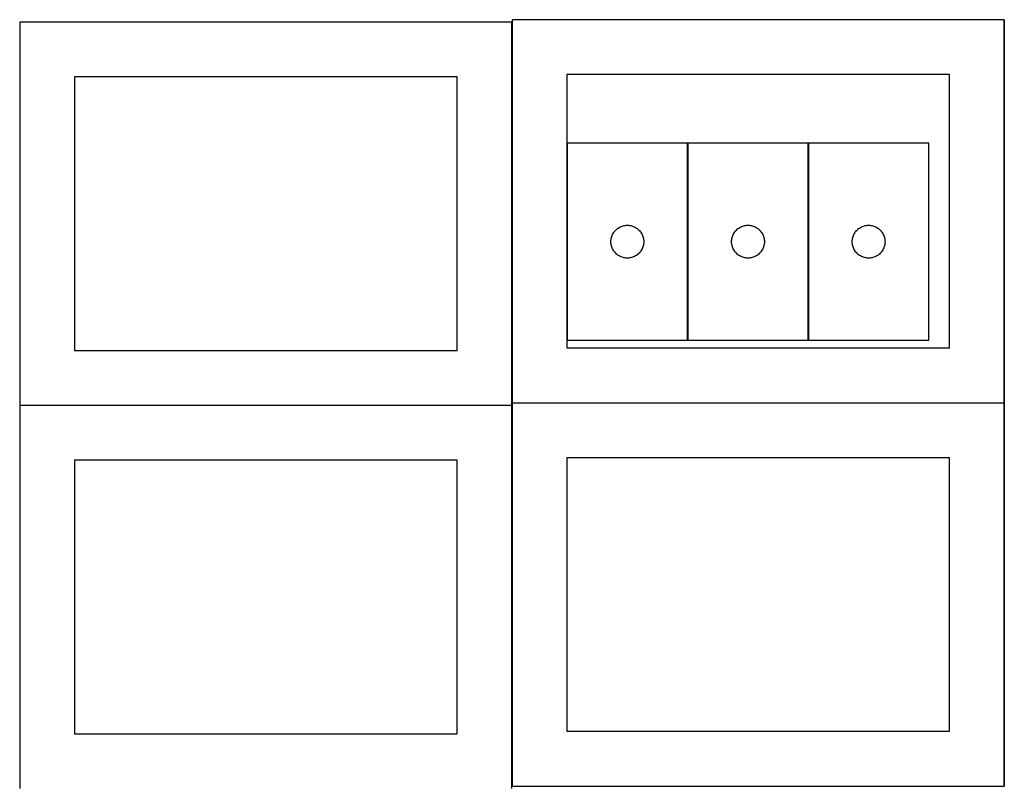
# Model space of a CAD drawing. Header units: millimetres. Extents: x 7 to 1243, y 7 to 2493.
# Tile 9 of 22: x 8 to 548, y 1273 to 1693. Entities that reach past the tile are written whole.
import ezdxf

# ---------------------------------------------------------------- set-up
doc = ezdxf.new("R2010")
doc.units = ezdxf.units.MM
doc.layers.add('COMMON', color=5, linetype='CONTINUOUS', true_color=0x0000ff)
doc.layers.add('CUT', color=7, linetype='CONTINUOUS', true_color=0x000000)

msp = doc.modelspace()

# ---------------------------------------------------------------- linework, layer by layer
at = {"layer": 'COMMON'}
for p, q in [((277.941928, 1691.883868), (277.941928, 1483.204802)), ((548.141929, 1693.204802), (548.141929, 1483.204802)), ((374.386083, 1625.484187), (374.386083, 1517.484187)), ((440.586084, 1625.484187), (440.586084, 1517.484187)), ((7.841928, 1481.783867), (277.841928, 1481.783867)), ((277.941928, 1481.683867), (277.941928, 1273.004801)), ((278.041929, 1483.104801), (548.041929, 1483.104801)), ((548.141929, 1483.004801), (548.141929, 1273.004801)), ((278.041929, 1272.9048), (548.041929, 1272.9048))]:
    msp.add_line(p, q, dxfattribs=at)
at = {"layer": 'CUT'}
for p, q in [((277.841928, 1691.883868), (7.841928, 1691.883868)), ((7.841928, 1691.883868), (7.841928, 1481.883868)), ((277.841928, 1481.883868), (277.841928, 1691.883868)), ((548.041929, 1693.204802), (278.041929, 1693.204802)), ((278.041929, 1693.204802), (278.041929, 1483.204802)), ((548.041929, 1483.204802), (548.041929, 1693.204802)), ((247.841928, 1661.883868), (37.841928, 1661.883868)), ((37.841928, 1661.883868), (37.841928, 1511.883868)), ((247.841928, 1511.883868), (247.841928, 1661.883868)), ((518.041929, 1663.204802), (308.041929, 1663.204802)), ((308.041929, 1663.204802), (308.041929, 1513.204802)), ((518.041929, 1513.204802), (518.041929, 1663.204802)), ((374.286083, 1625.484187), (308.286083, 1625.484187)), ((308.286083, 1625.484187), (308.286083, 1517.484187)), ((374.286083, 1517.484187), (374.286083, 1625.484187)), ((440.486084, 1625.484187), (374.486084, 1625.484187)), ((374.486084, 1625.484187), (374.486084, 1517.484187)), ((440.486084, 1517.484187), (440.486084, 1625.484187)), ((440.686085, 1625.484187), (440.686085, 1517.484187)), ((506.686085, 1625.484187), (440.686085, 1625.484187)), ((506.686085, 1517.484187), (506.686085, 1625.484187)), ((334.519525, 1577.4183), (334.922122, 1577.848148)), ((334.922122, 1577.848148), (335.351971, 1578.250746)), ((335.351971, 1578.250746), (335.807231, 1578.624367)), ((335.807231, 1578.624367), (336.285951, 1578.967414)), ((336.285951, 1578.967414), (336.786083, 1579.278416)), ((336.786083, 1579.278416), (337.305485, 1579.556042)), ((337.305485, 1579.556042), (337.841933, 1579.799103)), ((337.841933, 1579.799103), (338.393128, 1580.006558)), ((338.393128, 1580.006558), (338.956712, 1580.17752)), ((338.956712, 1580.17752), (339.530271, 1580.311255)), ((339.530271, 1580.311255), (340.111348, 1580.407191)), ((340.111348, 1580.407191), (340.697455, 1580.464918)), ((340.697455, 1580.464918), (341.286083, 1580.484187)), ((341.286083, 1580.484187), (341.874712, 1580.464918)), ((341.874712, 1580.464918), (342.460819, 1580.407191)), ((342.460819, 1580.407191), (343.041896, 1580.311255)), ((343.041896, 1580.311255), (343.615455, 1580.17752)), ((343.615455, 1580.17752), (344.179039, 1580.006558)), ((344.179039, 1580.006558), (344.730234, 1579.799103)), ((344.730234, 1579.799103), (345.266682, 1579.556042)), ((345.266682, 1579.556042), (345.786083, 1579.278416)), ((345.786083, 1579.278416), (346.286216, 1578.967414)), ((346.286216, 1578.967414), (346.764936, 1578.624367)), ((346.764936, 1578.624367), (347.220196, 1578.250746)), ((347.220196, 1578.250746), (347.650044, 1577.848148)), ((347.650044, 1577.848148), (348.052642, 1577.4183)), ((400.719526, 1577.4183), (401.122123, 1577.848148)), ((401.122123, 1577.848148), (401.551972, 1578.250746)), ((401.551972, 1578.250746), (402.007232, 1578.624367)), ((402.007232, 1578.624367), (402.485952, 1578.967414)), ((402.485952, 1578.967414), (402.986084, 1579.278416)), ((402.986084, 1579.278416), (403.505486, 1579.556042)), ((403.505486, 1579.556042), (404.041934, 1579.799103)), ((404.041934, 1579.799103), (404.593129, 1580.006558)), ((404.593129, 1580.006558), (405.156713, 1580.17752)), ((405.156713, 1580.17752), (405.730272, 1580.311255)), ((405.730272, 1580.311255), (406.311349, 1580.407191)), ((406.311349, 1580.407191), (406.897456, 1580.464918)), ((406.897456, 1580.464918), (407.486084, 1580.484187)), ((407.486084, 1580.484187), (408.074713, 1580.464918)), ((408.074713, 1580.464918), (408.66082, 1580.407191)), ((408.66082, 1580.407191), (409.241897, 1580.311255)), ((409.241897, 1580.311255), (409.815456, 1580.17752)), ((409.815456, 1580.17752), (410.37904, 1580.006558)), ((410.37904, 1580.006558), (410.930235, 1579.799103)), ((410.930235, 1579.799103), (411.466683, 1579.556042)), ((411.466683, 1579.556042), (411.986084, 1579.278416)), ((411.986084, 1579.278416), (412.486217, 1578.967414)), ((412.486217, 1578.967414), (412.964937, 1578.624367)), ((412.964937, 1578.624367), (413.420197, 1578.250746)), ((413.420197, 1578.250746), (413.850045, 1577.848148)), ((413.850045, 1577.848148), (414.252643, 1577.4183)), ((466.919527, 1577.4183), (467.322124, 1577.848148)), ((467.322124, 1577.848148), (467.751973, 1578.250746)), ((467.751973, 1578.250746), (468.207233, 1578.624367)), ((468.207233, 1578.624367), (468.685953, 1578.967414)), ((468.685953, 1578.967414), (469.186085, 1579.278416)), ((469.186085, 1579.278416), (469.705487, 1579.556042)), ((469.705487, 1579.556042), (470.241935, 1579.799103)), ((470.241935, 1579.799103), (470.79313, 1580.006558)), ((470.79313, 1580.006558), (471.356714, 1580.17752)), ((471.356714, 1580.17752), (471.930273, 1580.311255)), ((471.930273, 1580.311255), (472.51135, 1580.407191)), ((472.51135, 1580.407191), (473.097457, 1580.464918)), ((473.097457, 1580.464918), (473.686085, 1580.484187)), ((473.686085, 1580.484187), (474.274714, 1580.464918)), ((474.274714, 1580.464918), (474.860821, 1580.407191)), ((474.860821, 1580.407191), (475.441898, 1580.311255)), ((475.441898, 1580.311255), (476.015457, 1580.17752)), ((476.015457, 1580.17752), (476.579041, 1580.006558)), ((476.579041, 1580.006558), (477.130236, 1579.799103)), ((477.130236, 1579.799103), (477.666684, 1579.556042)), ((477.666684, 1579.556042), (478.186085, 1579.278416)), ((478.186085, 1579.278416), (478.686218, 1578.967414)), ((478.686218, 1578.967414), (479.164938, 1578.624367)), ((479.164938, 1578.624367), (479.620198, 1578.250746)), ((479.620198, 1578.250746), (480.050046, 1577.848148)), ((480.050046, 1577.848148), (480.452644, 1577.4183)), ((332.305353, 1572.072815), (332.36308, 1572.658923)), ((332.36308, 1572.658923), (332.459016, 1573.24)), ((332.459016, 1573.24), (332.592751, 1573.813559)), ((332.592751, 1573.813559), (332.763712, 1574.377142)), ((332.763712, 1574.377142), (332.971168, 1574.928338)), ((332.971168, 1574.928338), (333.214229, 1575.464785)), ((333.214229, 1575.464785), (333.491855, 1575.984187)), ((333.491855, 1575.984187), (333.802857, 1576.484319)), ((333.802857, 1576.484319), (334.145903, 1576.96304)), ((334.145903, 1576.96304), (334.519525, 1577.4183)), ((348.052642, 1577.4183), (348.426263, 1576.96304)), ((348.426263, 1576.96304), (348.76931, 1576.484319)), ((348.76931, 1576.484319), (349.080312, 1575.984187)), ((349.080312, 1575.984187), (349.357938, 1575.464785)), ((349.357938, 1575.464785), (349.600999, 1574.928338)), ((349.600999, 1574.928338), (349.808455, 1574.377142)), ((349.808455, 1574.377142), (349.979416, 1573.813559)), ((349.979416, 1573.813559), (350.113151, 1573.24)), ((350.113151, 1573.24), (350.209087, 1572.658923)), ((350.209087, 1572.658923), (350.266814, 1572.072815)), ((398.505354, 1572.072815), (398.563081, 1572.658923)), ((398.563081, 1572.658923), (398.659017, 1573.24)), ((398.659017, 1573.24), (398.792752, 1573.813559)), ((398.792752, 1573.813559), (398.963713, 1574.377142)), ((398.963713, 1574.377142), (399.171169, 1574.928338)), ((399.171169, 1574.928338), (399.41423, 1575.464785)), ((399.41423, 1575.464785), (399.691856, 1575.984187)), ((399.691856, 1575.984187), (400.002858, 1576.484319)), ((400.002858, 1576.484319), (400.345904, 1576.96304)), ((400.345904, 1576.96304), (400.719526, 1577.4183)), ((414.252643, 1577.4183), (414.626264, 1576.96304)), ((414.626264, 1576.96304), (414.969311, 1576.484319)), ((414.969311, 1576.484319), (415.280313, 1575.984187)), ((415.280313, 1575.984187), (415.557939, 1575.464785)), ((415.557939, 1575.464785), (415.801, 1574.928338)), ((415.801, 1574.928338), (416.008456, 1574.377142)), ((416.008456, 1574.377142), (416.179417, 1573.813559)), ((416.179417, 1573.813559), (416.313152, 1573.24)), ((416.313152, 1573.24), (416.409088, 1572.658923)), ((416.409088, 1572.658923), (416.466815, 1572.072815)), ((464.705355, 1572.072815), (464.763082, 1572.658923)), ((464.763082, 1572.658923), (464.859018, 1573.24)), ((464.859018, 1573.24), (464.992753, 1573.813559)), ((464.992753, 1573.813559), (465.163714, 1574.377142)), ((465.163714, 1574.377142), (465.37117, 1574.928338)), ((465.37117, 1574.928338), (465.614231, 1575.464785)), ((465.614231, 1575.464785), (465.891857, 1575.984187)), ((465.891857, 1575.984187), (466.202859, 1576.484319)), ((466.202859, 1576.484319), (466.545905, 1576.96304)), ((466.545905, 1576.96304), (466.919527, 1577.4183)), ((480.452644, 1577.4183), (480.826265, 1576.96304)), ((480.826265, 1576.96304), (481.169312, 1576.484319)), ((481.169312, 1576.484319), (481.480314, 1575.984187)), ((481.480314, 1575.984187), (481.75794, 1575.464785)), ((481.75794, 1575.464785), (482.001001, 1574.928338)), ((482.001001, 1574.928338), (482.208457, 1574.377142)), ((482.208457, 1574.377142), (482.379418, 1573.813559)), ((482.379418, 1573.813559), (482.513153, 1573.24)), ((482.513153, 1573.24), (482.609089, 1572.658923)), ((482.609089, 1572.658923), (482.666816, 1572.072815)), ((332.286083, 1571.484187), (332.305353, 1572.072815)), ((332.305353, 1570.895559), (332.286083, 1571.484187)), ((332.36308, 1570.309452), (332.305353, 1570.895559)), ((332.459016, 1569.728374), (332.36308, 1570.309452)), ((332.592751, 1569.154816), (332.459016, 1569.728374)), ((332.763712, 1568.591232), (332.592751, 1569.154816)), ((332.971168, 1568.040036), (332.763712, 1568.591232)), ((333.214229, 1567.503589), (332.971168, 1568.040036)), ((333.491855, 1566.984187), (333.214229, 1567.503589)), ((333.802857, 1566.484055), (333.491855, 1566.984187)), ((349.080312, 1566.984187), (348.76931, 1566.484055)), ((349.357938, 1567.503589), (349.080312, 1566.984187)), ((349.600999, 1568.040036), (349.357938, 1567.503589)), ((349.808455, 1568.591232), (349.600999, 1568.040036)), ((349.979416, 1569.154816), (349.808455, 1568.591232)), ((350.113151, 1569.728374), (349.979416, 1569.154816)), ((350.209087, 1570.309452), (350.113151, 1569.728374)), ((350.266814, 1570.895559), (350.209087, 1570.309452)), ((350.266814, 1572.072815), (350.286083, 1571.484187)), ((350.286083, 1571.484187), (350.266814, 1570.895559)), ((398.486084, 1571.484187), (398.505354, 1572.072815)), ((398.505354, 1570.895559), (398.486084, 1571.484187)), ((398.563081, 1570.309452), (398.505354, 1570.895559)), ((398.659017, 1569.728374), (398.563081, 1570.309452)), ((398.792752, 1569.154816), (398.659017, 1569.728374)), ((398.963713, 1568.591232), (398.792752, 1569.154816)), ((399.171169, 1568.040036), (398.963713, 1568.591232)), ((399.41423, 1567.503589), (399.171169, 1568.040036)), ((399.691856, 1566.984187), (399.41423, 1567.503589)), ((400.002858, 1566.484055), (399.691856, 1566.984187)), ((415.280313, 1566.984187), (414.969311, 1566.484055)), ((415.557939, 1567.503589), (415.280313, 1566.984187)), ((415.801, 1568.040036), (415.557939, 1567.503589)), ((416.008456, 1568.591232), (415.801, 1568.040036)), ((416.179417, 1569.154816), (416.008456, 1568.591232)), ((416.313152, 1569.728374), (416.179417, 1569.154816)), ((416.409088, 1570.309452), (416.313152, 1569.728374)), ((416.466815, 1570.895559), (416.409088, 1570.309452)), ((416.466815, 1572.072815), (416.486084, 1571.484187)), ((416.486084, 1571.484187), (416.466815, 1570.895559)), ((464.686085, 1571.484187), (464.705355, 1572.072815)), ((464.705355, 1570.895559), (464.686085, 1571.484187)), ((464.763082, 1570.309452), (464.705355, 1570.895559)), ((464.859018, 1569.728374), (464.763082, 1570.309452)), ((464.992753, 1569.154816), (464.859018, 1569.728374)), ((465.163714, 1568.591232), (464.992753, 1569.154816)), ((465.37117, 1568.040036), (465.163714, 1568.591232)), ((465.614231, 1567.503589), (465.37117, 1568.040036)), ((465.891857, 1566.984187), (465.614231, 1567.503589)), ((466.202859, 1566.484055), (465.891857, 1566.984187)), ((481.480314, 1566.984187), (481.169312, 1566.484055)), ((481.75794, 1567.503589), (481.480314, 1566.984187)), ((482.001001, 1568.040036), (481.75794, 1567.503589)), ((482.208457, 1568.591232), (482.001001, 1568.040036)), ((482.379418, 1569.154816), (482.208457, 1568.591232)), ((482.513153, 1569.728374), (482.379418, 1569.154816)), ((482.609089, 1570.309452), (482.513153, 1569.728374)), ((482.666816, 1570.895559), (482.609089, 1570.309452)), ((482.666816, 1572.072815), (482.686085, 1571.484187)), ((482.686085, 1571.484187), (482.666816, 1570.895559)), ((334.145903, 1566.005334), (333.802857, 1566.484055)), ((334.519525, 1565.550075), (334.145903, 1566.005334)), ((334.922122, 1565.120226), (334.519525, 1565.550075)), ((335.351971, 1564.717629), (334.922122, 1565.120226)), ((335.807231, 1564.344007), (335.351971, 1564.717629)), ((336.285951, 1564.000961), (335.807231, 1564.344007)), ((336.786083, 1563.689959), (336.285951, 1564.000961)), ((337.305485, 1563.412333), (336.786083, 1563.689959)), ((337.841933, 1563.169271), (337.305485, 1563.412333)), ((338.393128, 1562.961816), (337.841933, 1563.169271)), ((338.956712, 1562.790855), (338.393128, 1562.961816)), ((339.530271, 1562.65712), (338.956712, 1562.790855)), ((340.111348, 1562.561184), (339.530271, 1562.65712)), ((340.697455, 1562.503457), (340.111348, 1562.561184)), ((341.286083, 1562.484187), (340.697455, 1562.503457)), ((341.874712, 1562.503457), (341.286083, 1562.484187)), ((342.460819, 1562.561184), (341.874712, 1562.503457)), ((343.041896, 1562.65712), (342.460819, 1562.561184)), ((343.615455, 1562.790855), (343.041896, 1562.65712)), ((344.179039, 1562.961816), (343.615455, 1562.790855)), ((344.730234, 1563.169271), (344.179039, 1562.961816)), ((345.266682, 1563.412333), (344.730234, 1563.169271)), ((345.786083, 1563.689959), (345.266682, 1563.412333)), ((346.286216, 1564.000961), (345.786083, 1563.689959)), ((346.764936, 1564.344007), (346.286216, 1564.000961)), ((347.220196, 1564.717629), (346.764936, 1564.344007)), ((347.650044, 1565.120226), (347.220196, 1564.717629)), ((348.052642, 1565.550075), (347.650044, 1565.120226)), ((348.426263, 1566.005334), (348.052642, 1565.550075)), ((348.76931, 1566.484055), (348.426263, 1566.005334)), ((400.345904, 1566.005334), (400.002858, 1566.484055)), ((400.719526, 1565.550075), (400.345904, 1566.005334)), ((401.122123, 1565.120226), (400.719526, 1565.550075)), ((401.551972, 1564.717629), (401.122123, 1565.120226)), ((402.007232, 1564.344007), (401.551972, 1564.717629)), ((402.485952, 1564.000961), (402.007232, 1564.344007)), ((402.986084, 1563.689959), (402.485952, 1564.000961)), ((403.505486, 1563.412333), (402.986084, 1563.689959)), ((404.041934, 1563.169271), (403.505486, 1563.412333)), ((404.593129, 1562.961816), (404.041934, 1563.169271)), ((405.156713, 1562.790855), (404.593129, 1562.961816)), ((405.730272, 1562.65712), (405.156713, 1562.790855)), ((406.311349, 1562.561184), (405.730272, 1562.65712)), ((406.897456, 1562.503457), (406.311349, 1562.561184)), ((407.486084, 1562.484187), (406.897456, 1562.503457)), ((408.074713, 1562.503457), (407.486084, 1562.484187)), ((408.66082, 1562.561184), (408.074713, 1562.503457)), ((409.241897, 1562.65712), (408.66082, 1562.561184)), ((409.815456, 1562.790855), (409.241897, 1562.65712)), ((410.37904, 1562.961816), (409.815456, 1562.790855)), ((410.930235, 1563.169271), (410.37904, 1562.961816)), ((411.466683, 1563.412333), (410.930235, 1563.169271)), ((411.986084, 1563.689959), (411.466683, 1563.412333)), ((412.486217, 1564.000961), (411.986084, 1563.689959)), ((412.964937, 1564.344007), (412.486217, 1564.000961)), ((413.420197, 1564.717629), (412.964937, 1564.344007)), ((413.850045, 1565.120226), (413.420197, 1564.717629)), ((414.252643, 1565.550075), (413.850045, 1565.120226)), ((414.626264, 1566.005334), (414.252643, 1565.550075)), ((414.969311, 1566.484055), (414.626264, 1566.005334)), ((466.545905, 1566.005334), (466.202859, 1566.484055)), ((466.919527, 1565.550075), (466.545905, 1566.005334)), ((467.322124, 1565.120226), (466.919527, 1565.550075)), ((467.751973, 1564.717629), (467.322124, 1565.120226)), ((468.207233, 1564.344007), (467.751973, 1564.717629)), ((468.685953, 1564.000961), (468.207233, 1564.344007)), ((469.186085, 1563.689959), (468.685953, 1564.000961)), ((469.705487, 1563.412333), (469.186085, 1563.689959)), ((470.241935, 1563.169271), (469.705487, 1563.412333)), ((470.79313, 1562.961816), (470.241935, 1563.169271)), ((471.356714, 1562.790855), (470.79313, 1562.961816)), ((471.930273, 1562.65712), (471.356714, 1562.790855)), ((472.51135, 1562.561184), (471.930273, 1562.65712)), ((473.097457, 1562.503457), (472.51135, 1562.561184)), ((473.686085, 1562.484187), (473.097457, 1562.503457)), ((474.274714, 1562.503457), (473.686085, 1562.484187)), ((474.860821, 1562.561184), (474.274714, 1562.503457)), ((475.441898, 1562.65712), (474.860821, 1562.561184)), ((476.015457, 1562.790855), (475.441898, 1562.65712)), ((476.579041, 1562.961816), (476.015457, 1562.790855)), ((477.130236, 1563.169271), (476.579041, 1562.961816)), ((477.666684, 1563.412333), (477.130236, 1563.169271)), ((478.186085, 1563.689959), (477.666684, 1563.412333)), ((478.686218, 1564.000961), (478.186085, 1563.689959)), ((479.164938, 1564.344007), (478.686218, 1564.000961)), ((479.620198, 1564.717629), (479.164938, 1564.344007)), ((480.050046, 1565.120226), (479.620198, 1564.717629)), ((480.452644, 1565.550075), (480.050046, 1565.120226)), ((480.826265, 1566.005334), (480.452644, 1565.550075)), ((481.169312, 1566.484055), (480.826265, 1566.005334)), ((308.041929, 1513.204802), (518.041929, 1513.204802)), ((308.286083, 1517.484187), (374.286083, 1517.484187)), ((374.486084, 1517.484187), (440.486084, 1517.484187)), ((440.686085, 1517.484187), (506.686085, 1517.484187)), ((37.841928, 1511.883868), (247.841928, 1511.883868)), ((7.841928, 1481.883868), (277.841928, 1481.883868)), ((277.841928, 1481.683867), (7.841928, 1481.683867)), ((7.841928, 1481.683867), (7.841928, 1271.683867)), ((277.841928, 1271.683867), (277.841928, 1481.683867)), ((278.041929, 1483.204802), (548.041929, 1483.204802)), ((548.041929, 1483.004801), (278.041929, 1483.004801)), ((278.041929, 1483.004801), (278.041929, 1273.004801)), ((548.041929, 1273.004801), (548.041929, 1483.004801)), ((247.841928, 1451.683867), (37.841928, 1451.683867)), ((37.841928, 1451.683867), (37.841928, 1301.683867)), ((247.841928, 1301.683867), (247.841928, 1451.683867)), ((518.041929, 1453.004801), (308.041929, 1453.004801)), ((308.041929, 1453.004801), (308.041929, 1303.004801)), ((518.041929, 1303.004801), (518.041929, 1453.004801)), ((308.041929, 1303.004801), (518.041929, 1303.004801)), ((37.841928, 1301.683867), (247.841928, 1301.683867)), ((278.041929, 1273.004801), (548.041929, 1273.004801))]:
    msp.add_line(p, q, dxfattribs=at)

doc.saveas('drawing.dxf')
